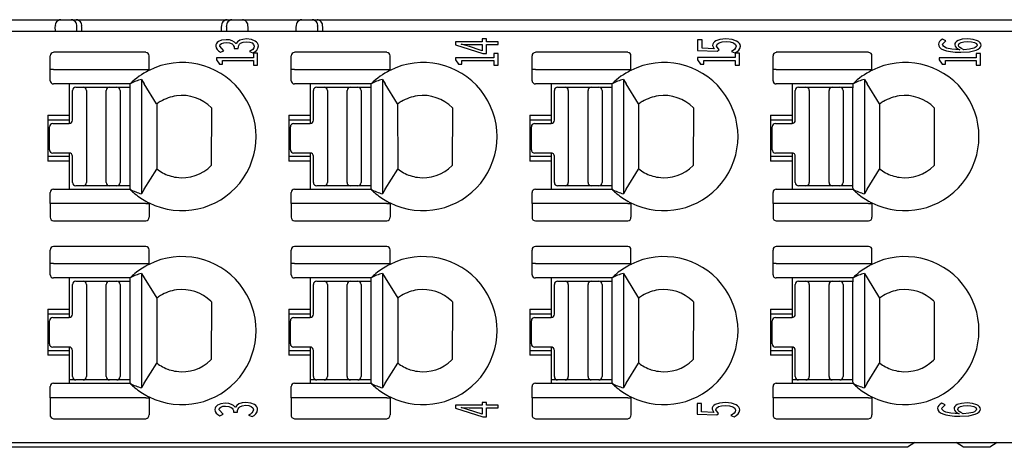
# Model space of a CAD drawing. Header units: millimetres. Extents: x 0 to 427, y 0 to 299.
# Tile 8 of 27: x 145 to 175, y 58 to 71. Entities that reach past the tile are written whole.
import ezdxf

# ---------------------------------------------------------------- set-up
doc = ezdxf.new("R2010")
doc.units = ezdxf.units.MM
doc.header["$LTSCALE"] = 23.1
doc.header["$MEASUREMENT"] = 0
doc.layers.add('Layer0000', color=7, linetype='Continuous', lineweight=25)
doc.layers.add('LAYER_1', color=7, linetype='Continuous')

msp = doc.modelspace()

# ---------------------------------------------------------------- linework, layer by layer
at = {"layer": 'Layer0000', "color": 7, "linetype": 'Continuous', "lineweight": 25}
for p, q in [((144.176, 71.314), (145.981, 71.314)), ((145.981, 71.314), (146.102, 71.314)), ((146.102, 71.314), (146.297, 71.314)), ((146.297, 71.314), (146.448, 71.314)), ((146.448, 71.314), (151.039, 71.314)), ((151.039, 71.314), (151.19, 71.314)), ((151.19, 71.314), (151.384, 71.314)), ((151.384, 71.314), (151.506, 71.314)), ((151.506, 71.314), (153.311, 71.314)), ((153.311, 71.314), (153.432, 71.314)), ((153.432, 71.314), (153.627, 71.314)), ((153.627, 71.314), (153.778, 71.314)), ((153.778, 71.314), (193.038, 71.314)), ((173.671, 71.314), (173.671, 71.316)), ((145.815, 70.962), (145.814, 71.114)), ((146.463, 71.095), (146.462, 70.962)), ((146.463, 71.114), (146.463, 71.095)), ((146.614, 71.095), (146.613, 70.962)), ((146.614, 71.114), (146.614, 71.095)), ((150.874, 70.962), (150.873, 71.114)), ((151.024, 71.095), (151.024, 71.114)), ((151.024, 71.095), (151.025, 70.962)), ((151.673, 71.095), (151.671, 70.962)), ((151.673, 71.114), (151.673, 71.095)), ((153.145, 70.962), (153.144, 71.114)), ((153.793, 71.095), (153.792, 70.962)), ((153.793, 71.115), (153.793, 71.095)), ((153.944, 71.114), (153.943, 70.962)), ((188.952, 70.962), (118.106, 70.962)), ((145.656, 69.798), (145.656, 70.213)), ((148.565, 70.324), (145.756, 70.324)), ((148.665, 69.798), (148.665, 70.213)), ((152.986, 69.798), (152.986, 70.213)), ((155.895, 70.324), (153.086, 70.324)), ((155.995, 69.798), (155.995, 70.213)), ((160.316, 69.798), (160.316, 70.213)), ((163.225, 70.324), (160.416, 70.324)), ((163.325, 69.798), (163.325, 70.213)), ((167.646, 69.798), (167.646, 70.213)), ((170.555, 70.324), (167.746, 70.324)), ((170.655, 69.798), (170.655, 70.213)), ((145.656, 69.462), (145.656, 69.798)), ((145.756, 69.798), (145.656, 69.798)), ((145.756, 69.798), (148.63, 69.798)), ((148.63, 69.798), (148.665, 69.798)), ((148.665, 69.798), (148.665, 69.776)), ((152.986, 69.462), (152.986, 69.798)), ((153.086, 69.798), (152.986, 69.798)), ((153.086, 69.798), (155.96, 69.798)), ((155.96, 69.798), (155.995, 69.798)), ((155.995, 69.798), (155.995, 69.776)), ((160.316, 69.462), (160.316, 69.798)), ((160.416, 69.798), (160.316, 69.798)), ((160.416, 69.798), (163.29, 69.798)), ((163.29, 69.798), (163.325, 69.798)), ((163.325, 69.798), (163.325, 69.776)), ((167.646, 69.462), (167.646, 69.798)), ((167.746, 69.798), (167.646, 69.798)), ((167.746, 69.798), (170.62, 69.798)), ((170.62, 69.798), (170.655, 69.798)), ((170.655, 69.798), (170.655, 69.776)), ((148.434, 69.5), (148.519, 69.362)), ((148.434, 69.5), (148.434, 66.024)), ((155.764, 69.5), (155.849, 69.362)), ((155.764, 69.5), (155.764, 66.024)), ((163.094, 69.5), (163.179, 69.362)), ((163.094, 69.5), (163.094, 66.024)), ((170.424, 69.5), (170.509, 69.362)), ((170.424, 69.5), (170.424, 66.024)), ((148.09, 69.364), (145.756, 69.362)), ((146.234, 69.362), (146.234, 68.412)), ((146.434, 69.262), (146.659, 69.262)), ((146.659, 69.262), (147.459, 69.262)), ((147.459, 69.262), (147.688, 69.262)), ((147.708, 69.263), (148.089, 69.263)), ((148.895, 68.753), (148.519, 69.362)), ((155.42, 69.364), (153.086, 69.362)), ((153.564, 69.362), (153.564, 68.412)), ((153.764, 69.262), (153.989, 69.262)), ((153.989, 69.262), (154.789, 69.262)), ((154.789, 69.262), (155.018, 69.262)), ((155.038, 69.263), (155.419, 69.263)), ((156.225, 68.753), (155.849, 69.362)), ((162.75, 69.364), (160.416, 69.362)), ((160.894, 69.362), (160.894, 68.412)), ((161.094, 69.262), (161.319, 69.262)), ((161.319, 69.262), (162.119, 69.262)), ((162.119, 69.262), (162.348, 69.262)), ((162.368, 69.263), (162.749, 69.263)), ((163.555, 68.753), (163.179, 69.362)), ((170.08, 69.364), (167.746, 69.362)), ((168.224, 69.362), (168.224, 68.412)), ((168.424, 69.262), (168.649, 69.262)), ((168.649, 69.262), (169.449, 69.262)), ((169.449, 69.262), (169.678, 69.262)), ((169.698, 69.263), (170.079, 69.263)), ((170.885, 68.753), (170.509, 69.362)), ((146.334, 68.262), (146.334, 69.162)), ((146.759, 69.162), (146.759, 66.362)), ((147.359, 66.362), (147.359, 69.162)), ((147.788, 69.162), (147.788, 66.362)), ((148.088, 66.203), (148.088, 69.162)), ((153.664, 68.262), (153.664, 69.162)), ((154.089, 69.162), (154.089, 66.362)), ((154.689, 66.362), (154.689, 69.162)), ((155.118, 69.162), (155.118, 66.362)), ((155.418, 66.203), (155.418, 69.162)), ((160.994, 68.262), (160.994, 69.162)), ((161.419, 69.162), (161.419, 66.362)), ((162.019, 66.362), (162.019, 69.162)), ((162.448, 69.162), (162.448, 66.362)), ((162.748, 66.203), (162.748, 69.162)), ((168.324, 68.262), (168.324, 69.162)), ((168.749, 69.162), (168.749, 66.362)), ((169.349, 66.362), (169.349, 69.162)), ((169.778, 69.162), (169.778, 66.362)), ((170.078, 66.203), (170.078, 69.162)), ((148.897, 68.749), (148.899, 66.777)), ((149.013, 68.825), (148.999, 68.825)), ((150.563, 68.637), (150.557, 66.882)), ((156.227, 68.749), (156.229, 66.777)), ((156.343, 68.825), (156.329, 68.825)), ((157.893, 68.637), (157.887, 66.882)), ((163.557, 68.749), (163.559, 66.777)), ((163.673, 68.825), (163.659, 68.825)), ((165.223, 68.637), (165.217, 66.882)), ((170.887, 68.749), (170.889, 66.777)), ((171.003, 68.825), (170.989, 68.825)), ((172.553, 68.637), (172.547, 66.882)), ((145.584, 68.412), (145.584, 67.012)), ((145.584, 68.412), (146.234, 68.412)), ((146.234, 68.412), (146.234, 68.262)), ((152.914, 68.412), (152.914, 67.012)), ((152.914, 68.412), (153.564, 68.412)), ((153.564, 68.412), (153.564, 68.262)), ((160.244, 68.412), (160.244, 67.012)), ((160.244, 68.412), (160.894, 68.412)), ((160.894, 68.412), (160.894, 68.262)), ((167.574, 68.412), (167.574, 67.012)), ((167.574, 68.412), (168.224, 68.412)), ((168.224, 68.412), (168.224, 68.262)), ((146.234, 68.262), (145.584, 68.262)), ((145.634, 67.362), (145.634, 68.062)), ((145.734, 68.162), (146.234, 68.162)), ((146.234, 68.262), (146.234, 68.162)), ((153.564, 68.262), (152.914, 68.262)), ((152.964, 67.362), (152.964, 68.062)), ((153.064, 68.162), (153.564, 68.162)), ((153.564, 68.262), (153.564, 68.162)), ((160.894, 68.262), (160.244, 68.262)), ((160.294, 67.362), (160.294, 68.062)), ((160.394, 68.162), (160.894, 68.162)), ((160.894, 68.262), (160.894, 68.162)), ((168.224, 68.262), (167.574, 68.262)), ((167.624, 67.362), (167.624, 68.062)), ((167.724, 68.162), (168.224, 68.162)), ((168.224, 68.262), (168.224, 68.162)), ((145.584, 67.162), (146.234, 67.162)), ((146.234, 67.262), (145.734, 67.262)), ((146.234, 67.262), (146.234, 67.162)), ((146.234, 67.162), (146.234, 67.012)), ((146.334, 66.362), (146.334, 67.162)), ((152.914, 67.162), (153.564, 67.162)), ((153.564, 67.262), (153.064, 67.262)), ((153.564, 67.262), (153.564, 67.162)), ((153.564, 67.162), (153.564, 67.012)), ((153.664, 66.362), (153.664, 67.162)), ((160.244, 67.162), (160.894, 67.162)), ((160.894, 67.262), (160.394, 67.262)), ((160.894, 67.262), (160.894, 67.162)), ((160.894, 67.162), (160.894, 67.012)), ((160.994, 66.362), (160.994, 67.162)), ((167.574, 67.162), (168.224, 67.162)), ((168.224, 67.262), (167.724, 67.262)), ((168.224, 67.262), (168.224, 67.162)), ((168.224, 67.162), (168.224, 67.012)), ((168.324, 66.362), (168.324, 67.162)), ((146.234, 67.012), (145.584, 67.012)), ((146.234, 67.012), (146.234, 66.162)), ((153.564, 67.012), (152.914, 67.012)), ((153.564, 67.012), (153.564, 66.162)), ((160.894, 67.012), (160.244, 67.012)), ((160.894, 67.012), (160.894, 66.162)), ((168.224, 67.012), (167.574, 67.012)), ((168.224, 67.012), (168.224, 66.162)), ((148.519, 66.161), (148.898, 66.776)), ((149.255, 66.583), (149.247, 66.586)), ((155.849, 66.161), (156.228, 66.776)), ((156.585, 66.583), (156.577, 66.586)), ((163.179, 66.161), (163.558, 66.776)), ((163.915, 66.583), (163.907, 66.586)), ((170.509, 66.161), (170.888, 66.776)), ((171.245, 66.583), (171.237, 66.586)), ((146.659, 66.262), (146.434, 66.262)), ((147.459, 66.262), (146.659, 66.262)), ((147.688, 66.262), (147.459, 66.262)), ((148.088, 66.263), (147.708, 66.263)), ((147.788, 66.355), (147.788, 66.356)), ((153.989, 66.262), (153.764, 66.262)), ((154.789, 66.262), (153.989, 66.262)), ((155.018, 66.262), (154.789, 66.262)), ((155.418, 66.263), (155.038, 66.263)), ((155.118, 66.355), (155.118, 66.356)), ((161.319, 66.262), (161.094, 66.262)), ((162.119, 66.262), (161.319, 66.262)), ((162.348, 66.262), (162.119, 66.262)), ((162.748, 66.263), (162.368, 66.263)), ((162.448, 66.355), (162.448, 66.356)), ((168.649, 66.262), (168.424, 66.262)), ((169.449, 66.262), (168.649, 66.262)), ((169.678, 66.262), (169.449, 66.262)), ((170.078, 66.263), (169.698, 66.263)), ((169.778, 66.355), (169.778, 66.356)), ((145.656, 65.726), (145.656, 66.062)), ((145.756, 66.162), (148.089, 66.159)), ((148.519, 66.161), (148.434, 66.024)), ((152.986, 65.726), (152.986, 66.062)), ((153.086, 66.162), (155.419, 66.159)), ((155.849, 66.161), (155.764, 66.024)), ((160.316, 65.726), (160.316, 66.062)), ((160.416, 66.162), (162.749, 66.159)), ((163.179, 66.161), (163.094, 66.024)), ((167.646, 65.726), (167.646, 66.062)), ((167.746, 66.162), (170.079, 66.159)), ((170.509, 66.161), (170.424, 66.024)), ((145.656, 65.726), (145.656, 65.31)), ((145.756, 65.726), (145.656, 65.726)), ((148.565, 65.726), (145.756, 65.726)), ((148.565, 65.726), (148.665, 65.726)), ((148.665, 65.747), (148.665, 65.726)), ((148.665, 65.726), (148.665, 65.31)), ((152.986, 65.726), (152.986, 65.31)), ((153.086, 65.726), (152.986, 65.726)), ((155.895, 65.726), (153.086, 65.726)), ((155.895, 65.726), (155.995, 65.726)), ((155.995, 65.747), (155.995, 65.726)), ((155.995, 65.726), (155.995, 65.31)), ((160.316, 65.726), (160.316, 65.31)), ((160.416, 65.726), (160.316, 65.726)), ((163.225, 65.726), (160.416, 65.726)), ((163.225, 65.726), (163.325, 65.726)), ((163.325, 65.747), (163.325, 65.726)), ((163.325, 65.726), (163.325, 65.31)), ((167.646, 65.726), (167.646, 65.31)), ((167.746, 65.726), (167.646, 65.726)), ((170.555, 65.726), (167.746, 65.726)), ((170.555, 65.726), (170.655, 65.726)), ((170.655, 65.747), (170.655, 65.726)), ((170.655, 65.726), (170.655, 65.31)), ((145.756, 65.2), (148.565, 65.2)), ((153.086, 65.2), (155.895, 65.2)), ((160.416, 65.2), (163.225, 65.2)), ((167.746, 65.2), (170.555, 65.2)), ((148.565, 64.424), (145.756, 64.424)), ((155.895, 64.424), (153.086, 64.424)), ((163.225, 64.424), (160.416, 64.424)), ((170.555, 64.424), (167.746, 64.424)), ((145.656, 63.898), (145.656, 64.313)), ((148.665, 63.898), (148.665, 64.313)), ((152.986, 63.898), (152.986, 64.313)), ((155.995, 63.898), (155.995, 64.313)), ((160.316, 63.898), (160.316, 64.313)), ((163.325, 63.898), (163.325, 64.313)), ((167.646, 63.898), (167.646, 64.313)), ((170.655, 63.898), (170.655, 64.313)), ((145.656, 63.562), (145.656, 63.898)), ((145.756, 63.898), (145.656, 63.898)), ((145.756, 63.898), (148.565, 63.898)), ((148.565, 63.898), (148.665, 63.898)), ((148.665, 63.898), (148.665, 63.876)), ((152.986, 63.562), (152.986, 63.898)), ((153.086, 63.898), (152.986, 63.898)), ((153.086, 63.898), (155.895, 63.898)), ((155.895, 63.898), (155.995, 63.898)), ((155.995, 63.898), (155.995, 63.876)), ((160.316, 63.562), (160.316, 63.898)), ((160.416, 63.898), (160.316, 63.898)), ((160.416, 63.898), (163.225, 63.898)), ((163.225, 63.898), (163.325, 63.898)), ((163.325, 63.898), (163.325, 63.876)), ((167.646, 63.562), (167.646, 63.898)), ((167.746, 63.898), (167.646, 63.898)), ((167.746, 63.898), (170.555, 63.898)), ((170.555, 63.898), (170.655, 63.898)), ((170.655, 63.898), (170.655, 63.876)), ((148.434, 63.6), (148.519, 63.462)), ((148.434, 63.6), (148.434, 60.124)), ((155.764, 63.6), (155.849, 63.462)), ((155.764, 63.6), (155.764, 60.124)), ((163.094, 63.6), (163.179, 63.462)), ((163.094, 63.6), (163.094, 60.124)), ((170.424, 63.6), (170.509, 63.462)), ((170.424, 63.6), (170.424, 60.124)), ((148.09, 63.464), (145.756, 63.462)), ((146.234, 63.462), (146.234, 62.512)), ((146.334, 62.362), (146.334, 63.262)), ((146.434, 63.362), (146.659, 63.362)), ((146.659, 63.362), (147.459, 63.362)), ((146.759, 63.262), (146.759, 60.462)), ((147.359, 60.462), (147.359, 63.262)), ((147.459, 63.362), (147.688, 63.362)), ((147.708, 63.363), (148.089, 63.363)), ((147.788, 63.262), (147.788, 60.462)), ((148.088, 60.303), (148.088, 63.262)), ((148.519, 63.462), (148.899, 62.846)), ((155.42, 63.464), (153.086, 63.462)), ((153.564, 63.462), (153.564, 62.512)), ((153.664, 62.362), (153.664, 63.262)), ((153.764, 63.362), (153.989, 63.362)), ((153.989, 63.362), (154.789, 63.362)), ((154.089, 63.262), (154.089, 60.462)), ((154.689, 60.462), (154.689, 63.262)), ((154.789, 63.362), (155.018, 63.362)), ((155.038, 63.363), (155.419, 63.363)), ((155.118, 63.262), (155.118, 60.462)), ((155.418, 60.303), (155.418, 63.262)), ((155.849, 63.462), (156.229, 62.846)), ((162.75, 63.464), (160.416, 63.462)), ((160.894, 63.462), (160.894, 62.512)), ((160.994, 62.362), (160.994, 63.262)), ((161.094, 63.362), (161.319, 63.362)), ((161.319, 63.362), (162.119, 63.362)), ((161.419, 63.262), (161.419, 60.462)), ((162.019, 60.462), (162.019, 63.262)), ((162.119, 63.362), (162.348, 63.362)), ((162.368, 63.363), (162.749, 63.363)), ((162.448, 63.262), (162.448, 60.462)), ((162.748, 60.303), (162.748, 63.262)), ((163.179, 63.462), (163.559, 62.846)), ((170.08, 63.464), (167.746, 63.462)), ((168.224, 63.462), (168.224, 62.512)), ((168.324, 62.362), (168.324, 63.262)), ((168.424, 63.362), (168.649, 63.362)), ((168.649, 63.362), (169.449, 63.362)), ((168.749, 63.262), (168.749, 60.462)), ((169.349, 60.462), (169.349, 63.262)), ((169.449, 63.362), (169.678, 63.362)), ((169.698, 63.363), (170.079, 63.363)), ((169.778, 63.262), (169.778, 60.462)), ((170.078, 60.303), (170.078, 63.262)), ((170.509, 63.462), (170.889, 62.846)), ((148.899, 62.846), (148.899, 60.877)), ((150.544, 62.755), (150.563, 62.737)), ((150.563, 62.737), (150.557, 60.982)), ((156.229, 62.846), (156.229, 60.877)), ((157.874, 62.755), (157.893, 62.737)), ((157.893, 62.737), (157.887, 60.982)), ((163.559, 62.846), (163.559, 60.877)), ((165.204, 62.755), (165.223, 62.737)), ((165.223, 62.737), (165.217, 60.982)), ((170.889, 62.846), (170.889, 60.877)), ((172.534, 62.755), (172.553, 62.737)), ((172.553, 62.737), (172.547, 60.982)), ((145.584, 62.512), (145.584, 61.112)), ((145.584, 62.512), (146.234, 62.512)), ((146.234, 62.362), (145.584, 62.362)), ((146.234, 62.512), (146.234, 62.362)), ((146.234, 62.362), (146.234, 62.262)), ((152.914, 62.512), (152.914, 61.112)), ((152.914, 62.512), (153.564, 62.512)), ((153.564, 62.362), (152.914, 62.362)), ((153.564, 62.512), (153.564, 62.362)), ((153.564, 62.362), (153.564, 62.262)), ((160.244, 62.512), (160.244, 61.112)), ((160.244, 62.512), (160.894, 62.512)), ((160.894, 62.362), (160.244, 62.362)), ((160.894, 62.512), (160.894, 62.362)), ((160.894, 62.362), (160.894, 62.262)), ((167.574, 62.512), (167.574, 61.112)), ((167.574, 62.512), (168.224, 62.512)), ((168.224, 62.362), (167.574, 62.362)), ((168.224, 62.512), (168.224, 62.362)), ((168.224, 62.362), (168.224, 62.262)), ((145.634, 61.462), (145.634, 62.162)), ((145.734, 62.262), (146.234, 62.262)), ((152.964, 61.462), (152.964, 62.162)), ((153.064, 62.262), (153.564, 62.262)), ((160.294, 61.462), (160.294, 62.162)), ((160.394, 62.262), (160.894, 62.262)), ((167.624, 61.462), (167.624, 62.162)), ((167.724, 62.262), (168.224, 62.262)), ((145.584, 61.262), (146.234, 61.262)), ((146.234, 61.112), (145.584, 61.112)), ((146.234, 61.362), (145.734, 61.362)), ((146.234, 61.362), (146.234, 61.262)), ((146.234, 61.262), (146.234, 61.112)), ((146.234, 61.112), (146.234, 60.262)), ((146.334, 60.462), (146.334, 61.262)), ((152.914, 61.262), (153.564, 61.262)), ((153.564, 61.112), (152.914, 61.112)), ((153.564, 61.362), (153.064, 61.362)), ((153.564, 61.362), (153.564, 61.262)), ((153.564, 61.262), (153.564, 61.112)), ((153.564, 61.112), (153.564, 60.262)), ((153.664, 60.462), (153.664, 61.262)), ((160.244, 61.262), (160.894, 61.262)), ((160.894, 61.112), (160.244, 61.112)), ((160.894, 61.362), (160.394, 61.362)), ((160.894, 61.362), (160.894, 61.262)), ((160.894, 61.262), (160.894, 61.112)), ((160.894, 61.112), (160.894, 60.262)), ((160.994, 60.462), (160.994, 61.262)), ((167.574, 61.262), (168.224, 61.262)), ((168.224, 61.112), (167.574, 61.112)), ((168.224, 61.362), (167.724, 61.362)), ((168.224, 61.362), (168.224, 61.262)), ((168.224, 61.262), (168.224, 61.112)), ((168.224, 61.112), (168.224, 60.262)), ((168.324, 60.462), (168.324, 61.262)), ((148.519, 60.261), (148.899, 60.877)), ((150.557, 60.982), (150.539, 60.963)), ((155.849, 60.261), (156.229, 60.877)), ((157.887, 60.982), (157.869, 60.963)), ((163.179, 60.261), (163.559, 60.877)), ((165.217, 60.982), (165.199, 60.963)), ((170.509, 60.261), (170.889, 60.877)), ((172.547, 60.982), (172.529, 60.963)), ((149.255, 60.683), (149.247, 60.686)), ((156.585, 60.683), (156.577, 60.686)), ((163.915, 60.683), (163.907, 60.686)), ((171.245, 60.683), (171.237, 60.686)), ((145.756, 60.262), (148.089, 60.259)), ((146.422, 60.363), (146.234, 60.363)), ((146.402, 60.364), (146.402, 60.368)), ((146.659, 60.362), (146.434, 60.362)), ((147.459, 60.362), (146.659, 60.362)), ((147.688, 60.362), (147.459, 60.362)), ((148.088, 60.363), (147.708, 60.363)), ((147.788, 60.455), (147.788, 60.456)), ((148.519, 60.261), (148.434, 60.124)), ((153.086, 60.262), (155.419, 60.259)), ((153.752, 60.363), (153.564, 60.363)), ((153.732, 60.364), (153.732, 60.368)), ((153.989, 60.362), (153.764, 60.362)), ((154.789, 60.362), (153.989, 60.362)), ((155.018, 60.362), (154.789, 60.362)), ((155.418, 60.363), (155.038, 60.363)), ((155.118, 60.455), (155.118, 60.456)), ((155.849, 60.261), (155.764, 60.124)), ((160.416, 60.262), (162.749, 60.259)), ((161.082, 60.363), (160.894, 60.363)), ((161.062, 60.364), (161.062, 60.368)), ((161.319, 60.362), (161.094, 60.362)), ((162.119, 60.362), (161.319, 60.362)), ((162.348, 60.362), (162.119, 60.362)), ((162.748, 60.363), (162.368, 60.363)), ((162.448, 60.455), (162.448, 60.456)), ((163.179, 60.261), (163.094, 60.124)), ((167.746, 60.262), (170.079, 60.259)), ((168.412, 60.363), (168.224, 60.363)), ((168.392, 60.364), (168.392, 60.368)), ((168.649, 60.362), (168.424, 60.362)), ((169.449, 60.362), (168.649, 60.362)), ((169.678, 60.362), (169.449, 60.362)), ((170.078, 60.363), (169.698, 60.363)), ((169.778, 60.455), (169.778, 60.456)), ((170.509, 60.261), (170.424, 60.124)), ((145.656, 59.819), (145.656, 60.162)), ((152.986, 59.819), (152.986, 60.162)), ((160.316, 59.819), (160.316, 60.162)), ((167.646, 59.819), (167.646, 60.162)), ((145.656, 59.819), (145.656, 59.3)), ((145.756, 59.819), (145.656, 59.819)), ((148.565, 59.819), (145.756, 59.819)), ((148.565, 59.819), (148.665, 59.819)), ((148.665, 59.847), (148.665, 59.819)), ((148.665, 59.819), (148.665, 59.3)), ((152.986, 59.819), (152.986, 59.3)), ((153.086, 59.819), (152.986, 59.819)), ((155.895, 59.819), (153.086, 59.819)), ((155.895, 59.819), (155.995, 59.819)), ((155.995, 59.847), (155.995, 59.819)), ((155.995, 59.819), (155.995, 59.3)), ((160.316, 59.819), (160.316, 59.3)), ((160.416, 59.819), (160.316, 59.819)), ((163.225, 59.819), (160.416, 59.819)), ((163.225, 59.819), (163.325, 59.819)), ((163.325, 59.847), (163.325, 59.819)), ((163.325, 59.819), (163.325, 59.3)), ((167.646, 59.819), (167.646, 59.3)), ((167.746, 59.819), (167.646, 59.819)), ((170.555, 59.819), (167.746, 59.819)), ((170.555, 59.819), (170.655, 59.819)), ((170.655, 59.847), (170.655, 59.819)), ((170.655, 59.819), (170.655, 59.3)), ((145.756, 59.184), (148.565, 59.184)), ((153.086, 59.184), (155.895, 59.184)), ((160.416, 59.184), (163.225, 59.184)), ((167.746, 59.184), (170.555, 59.184)), ((118.106, 58.462), (188.952, 58.462)), ((171.96, 58.462), (171.738, 58.314)), ((173.438, 58.314), (173.216, 58.462)), ((174.46, 58.462), (174.238, 58.314)), ((171.738, 58.314), (118.911, 58.314)), ((174.238, 58.314), (173.438, 58.314))]:
    msp.add_line(p, q, dxfattribs=at)
for centre, radius, start, end in [((145.989, 71.138), 0.176, 92.7029, 187.4317), ((146.286, 71.136), 0.179, 353.301, 85.3135), ((146.44, 71.138), 0.176, 352.4922, 87.3736), ((151.047, 71.138), 0.176, 92.7029, 187.4317), ((151.201, 71.136), 0.179, 94.7024, 186.6838), ((151.498, 71.138), 0.176, 352.4922, 87.3736), ((153.319, 71.138), 0.176, 92.7029, 187.4317), ((153.616, 71.136), 0.179, 353.301, 85.3135), ((153.77, 71.138), 0.176, 352.601, 87.3201), ((145.762, 70.218), 0.105, 92.8783, 182.6523), ((148.56, 70.218), 0.105, 357.5857, 87.1294), ((153.092, 70.218), 0.105, 92.8783, 182.6523), ((155.89, 70.218), 0.105, 357.5857, 87.1294), ((160.422, 70.218), 0.105, 92.8783, 182.6523), ((163.22, 70.218), 0.105, 357.5857, 87.1294), ((167.752, 70.218), 0.105, 92.8783, 182.6523), ((170.55, 70.218), 0.105, 357.5857, 87.1294), ((149.67, 67.762), 2.251, 243.4972, 116.5068), ((157, 67.762), 2.251, 243.4972, 116.5068), ((164.33, 67.762), 2.251, 243.4972, 116.5068), ((171.66, 67.762), 2.251, 243.4972, 116.5068), ((149.668, 67.757), 2.255, 116.4154, 134.4367), ((148.847, 67.914), 1.638, 104.5896, 117.5104), ((156.998, 67.757), 2.255, 116.4154, 134.4367), ((156.177, 67.914), 1.638, 104.5896, 117.5104), ((164.328, 67.757), 2.255, 116.4154, 134.4367), ((163.507, 67.914), 1.638, 104.5896, 117.5104), ((171.658, 67.757), 2.255, 116.4154, 134.4367), ((170.837, 67.914), 1.638, 104.5896, 117.5104), ((145.756, 69.462), 0.1, 180.0002, 270.0002), ((146.434, 69.162), 0.1, 90.0002, 180.0002), ((146.659, 69.162), 0.1, 0.0002, 90.0002), ((147.459, 69.162), 0.1, 90.0002, 180.0002), ((147.683, 69.297), 0.0346, 267.8469, 268.7822), ((147.688, 69.162), 0.1, 0.0002, 90.0002), ((153.086, 69.462), 0.1, 180.0002, 270.0002), ((153.764, 69.162), 0.1, 90.0002, 180.0002), ((153.989, 69.162), 0.1, 0.0002, 90.0002), ((154.789, 69.162), 0.1, 90.0002, 180.0002), ((155.013, 69.297), 0.0346, 267.8469, 268.7822), ((155.018, 69.162), 0.1, 0.0002, 90.0002), ((160.416, 69.462), 0.1, 180.0002, 270.0002), ((161.094, 69.162), 0.1, 90.0002, 180.0002), ((161.319, 69.162), 0.1, 0.0002, 90.0002), ((162.119, 69.162), 0.1, 90.0002, 180.0002), ((162.343, 69.297), 0.0346, 267.8469, 268.7822), ((162.348, 69.162), 0.1, 0.0002, 90.0002), ((167.746, 69.462), 0.1, 180.0002, 270.0002), ((168.424, 69.162), 0.1, 90.0002, 180.0002), ((168.649, 69.162), 0.1, 0.0002, 90.0002), ((169.449, 69.162), 0.1, 90.0002, 180.0002), ((169.673, 69.297), 0.0346, 267.8469, 268.7822), ((169.678, 69.162), 0.1, 0.0002, 90.0002), ((149.67, 67.762), 1.25, 97.931, 121.7027), ((149.67, 67.762), 1.25, 44.4048, 97.931), ((157, 67.762), 1.25, 97.931, 121.7027), ((157, 67.762), 1.25, 44.4048, 97.931), ((164.33, 67.762), 1.25, 97.931, 121.7027), ((164.33, 67.762), 1.25, 44.4048, 97.931), ((171.66, 67.762), 1.25, 97.931, 121.7027), ((171.66, 67.762), 1.25, 44.4048, 97.931), ((149.67, 67.762), 1.257, 122.2484, 128.0264), ((157, 67.762), 1.257, 122.2484, 128.0264), ((164.33, 67.762), 1.257, 122.2484, 128.0264), ((171.66, 67.762), 1.257, 122.2484, 128.0264), ((145.734, 68.062), 0.1, 90.0002, 180.0002), ((146.234, 68.262), 0.1, 270.0002, 0.0002), ((153.064, 68.062), 0.1, 90.0002, 180.0002), ((153.564, 68.262), 0.1, 270.0002, 0.0002), ((160.394, 68.062), 0.1, 90.0002, 180.0002), ((160.894, 68.262), 0.1, 270.0002, 0.0002), ((167.724, 68.062), 0.1, 90.0002, 180.0002), ((168.224, 68.262), 0.1, 270.0002, 0.0002), ((145.734, 67.362), 0.1, 180.0002, 270.0002), ((146.234, 67.162), 0.1, 0.0002, 90.0002), ((153.064, 67.362), 0.1, 180.0002, 270.0002), ((153.564, 67.162), 0.1, 0.0002, 90.0002), ((160.394, 67.362), 0.1, 180.0002, 270.0002), ((160.894, 67.162), 0.1, 0.0002, 90.0002), ((167.724, 67.362), 0.1, 180.0002, 270.0002), ((168.224, 67.162), 0.1, 0.0002, 90.0002), ((149.67, 67.762), 1.25, 262.0692, 315.2377), ((157, 67.762), 1.25, 262.0692, 315.2377), ((164.33, 67.762), 1.25, 262.0692, 315.2377), ((171.66, 67.762), 1.25, 262.0692, 315.2377), ((149.67, 67.762), 1.25, 231.9547, 241.6425), ((149.67, 67.762), 1.25, 241.6425, 262.0692), ((157, 67.762), 1.25, 231.9547, 241.6425), ((157, 67.762), 1.25, 241.6425, 262.0692), ((164.33, 67.762), 1.25, 231.9547, 241.6425), ((164.33, 67.762), 1.25, 241.6425, 262.0692), ((171.66, 67.762), 1.25, 231.9547, 241.6425), ((171.66, 67.762), 1.25, 241.6425, 262.0692), ((146.434, 66.362), 0.1, 180.0002, 270.0002), ((146.659, 66.362), 0.1, 270.0002, 0.0002), ((147.459, 66.362), 0.1, 180.0002, 270.0002), ((147.688, 66.362), 0.1, 270.0002, 0.0002), ((147.561, 66.163), 0.529, 359.3351, 4.2725), ((153.764, 66.362), 0.1, 180.0002, 270.0002), ((153.989, 66.362), 0.1, 270.0002, 0.0002), ((154.789, 66.362), 0.1, 180.0002, 270.0002), ((155.018, 66.362), 0.1, 270.0002, 0.0002), ((154.891, 66.163), 0.529, 359.3351, 4.2725), ((161.094, 66.362), 0.1, 180.0002, 270.0002), ((161.319, 66.362), 0.1, 270.0002, 0.0002), ((162.119, 66.362), 0.1, 180.0002, 270.0002), ((162.348, 66.362), 0.1, 270.0002, 0.0002), ((162.221, 66.163), 0.529, 359.3351, 4.2725), ((168.424, 66.362), 0.1, 180.0002, 270.0002), ((168.649, 66.362), 0.1, 270.0002, 0.0002), ((169.449, 66.362), 0.1, 180.0002, 270.0002), ((169.678, 66.362), 0.1, 270.0002, 0.0002), ((169.551, 66.163), 0.529, 359.3351, 4.2725), ((145.756, 66.062), 0.1, 90.0002, 180.0002), ((148.869, 66.881), 1.062, 222.8103, 230.4978), ((148.834, 67.57), 1.597, 242.2912, 255.4947), ((149.668, 67.765), 2.254, 229.1092, 240.6983), ((153.086, 66.062), 0.1, 90.0002, 180.0002), ((156.199, 66.881), 1.062, 222.8103, 230.4978), ((156.164, 67.57), 1.597, 242.2912, 255.4947), ((156.998, 67.765), 2.254, 229.1092, 240.6983), ((160.416, 66.062), 0.1, 90.0002, 180.0002), ((163.529, 66.881), 1.062, 222.8103, 230.4978), ((163.494, 67.57), 1.597, 242.2912, 255.4947), ((164.328, 67.765), 2.254, 229.1092, 240.6983), ((167.746, 66.062), 0.1, 90.0002, 180.0002), ((170.859, 66.881), 1.062, 222.8103, 230.4978), ((170.824, 67.57), 1.597, 242.2912, 255.4947), ((171.658, 67.765), 2.254, 229.1092, 240.6983), ((149.518, 67.482), 1.934, 240.465, 243.8169), ((156.848, 67.482), 1.934, 240.465, 243.8169), ((164.178, 67.482), 1.934, 240.465, 243.8169), ((171.508, 67.482), 1.934, 240.465, 243.8169), ((145.762, 65.305), 0.105, 177.348, 267.1222), ((148.56, 65.305), 0.105, 272.8709, 2.4147), ((153.092, 65.305), 0.105, 177.348, 267.1222), ((155.89, 65.305), 0.105, 272.8709, 2.4147), ((160.422, 65.305), 0.105, 177.348, 267.1222), ((163.22, 65.305), 0.105, 272.8709, 2.4147), ((167.752, 65.305), 0.105, 177.348, 267.1222), ((170.55, 65.305), 0.105, 272.8709, 2.4147), ((145.762, 64.318), 0.105, 92.8798, 182.6516), ((148.56, 64.318), 0.105, 357.5889, 87.1253), ((153.092, 64.318), 0.105, 92.8798, 182.6516), ((155.89, 64.318), 0.105, 357.5889, 87.1253), ((160.422, 64.318), 0.105, 92.8798, 182.6516), ((163.22, 64.318), 0.105, 357.5889, 87.1253), ((167.752, 64.318), 0.105, 92.8798, 182.6516), ((170.55, 64.318), 0.105, 357.5889, 87.1253), ((149.67, 61.862), 2.251, 243.4972, 116.5068), ((157, 61.862), 2.251, 243.4972, 116.5068), ((164.33, 61.862), 2.251, 243.4972, 116.5068), ((171.66, 61.862), 2.251, 243.4972, 116.5068), ((149.668, 61.857), 2.255, 119.29, 130.8837), ((149.529, 62.122), 1.955, 116.2001, 119.5146), ((156.998, 61.857), 2.255, 119.29, 130.8837), ((156.859, 62.122), 1.955, 116.2001, 119.5146), ((164.328, 61.857), 2.255, 119.29, 130.8837), ((164.189, 62.122), 1.955, 116.2001, 119.5146), ((171.658, 61.857), 2.255, 119.29, 130.8837), ((171.519, 62.122), 1.955, 116.2001, 119.5146), ((145.756, 63.562), 0.1, 180.0002, 270.0002), ((148.746, 62.874), 0.882, 128.8407, 138.0452), ((148.846, 62.017), 1.636, 104.5835, 117.4913), ((153.086, 63.562), 0.1, 180.0002, 270.0002), ((156.076, 62.874), 0.882, 128.8407, 138.0452), ((156.176, 62.017), 1.636, 104.5835, 117.4913), ((160.416, 63.562), 0.1, 180.0002, 270.0002), ((163.406, 62.874), 0.882, 128.8407, 138.0452), ((163.506, 62.017), 1.636, 104.5835, 117.4913), ((167.746, 63.562), 0.1, 180.0002, 270.0002), ((170.736, 62.874), 0.882, 128.8407, 138.0452), ((170.836, 62.017), 1.636, 104.5835, 117.4913), ((146.434, 63.262), 0.1, 90.0002, 180.0002), ((146.659, 63.262), 0.1, 0.0002, 90.0002), ((147.459, 63.262), 0.1, 90.0002, 180.0002), ((147.683, 63.397), 0.0346, 267.8469, 268.7822), ((147.688, 63.262), 0.1, 0.0002, 90.0002), ((153.764, 63.262), 0.1, 90.0002, 180.0002), ((153.989, 63.262), 0.1, 0.0002, 90.0002), ((154.789, 63.262), 0.1, 90.0002, 180.0002), ((155.013, 63.397), 0.0346, 267.8469, 268.7822), ((155.018, 63.262), 0.1, 0.0002, 90.0002), ((161.094, 63.262), 0.1, 90.0002, 180.0002), ((161.319, 63.262), 0.1, 0.0002, 90.0002), ((162.119, 63.262), 0.1, 90.0002, 180.0002), ((162.343, 63.397), 0.0346, 267.8469, 268.7822), ((162.348, 63.262), 0.1, 0.0002, 90.0002), ((168.424, 63.262), 0.1, 90.0002, 180.0002), ((168.649, 63.262), 0.1, 0.0002, 90.0002), ((169.449, 63.262), 0.1, 90.0002, 180.0002), ((169.673, 63.397), 0.0346, 267.8469, 268.7822), ((169.678, 63.262), 0.1, 0.0002, 90.0002), ((149.67, 61.862), 1.25, 121.7027, 128.0456), ((149.67, 61.862), 1.25, 97.931, 121.7027), ((149.67, 61.862), 1.25, 45.5957, 97.931), ((157, 61.862), 1.25, 121.7027, 128.0456), ((157, 61.862), 1.25, 97.931, 121.7027), ((157, 61.862), 1.25, 45.5957, 97.931), ((164.33, 61.862), 1.25, 121.7027, 128.0456), ((164.33, 61.862), 1.25, 97.931, 121.7027), ((164.33, 61.862), 1.25, 45.5957, 97.931), ((171.66, 61.862), 1.25, 121.7027, 128.0456), ((171.66, 61.862), 1.25, 97.931, 121.7027), ((171.66, 61.862), 1.25, 45.5957, 97.931), ((146.234, 62.362), 0.1, 270.0002, 0.0002), ((153.564, 62.362), 0.1, 270.0002, 0.0002), ((160.894, 62.362), 0.1, 270.0002, 0.0002), ((168.224, 62.362), 0.1, 270.0002, 0.0002), ((145.734, 62.162), 0.1, 90.0002, 180.0002), ((153.064, 62.162), 0.1, 90.0002, 180.0002), ((160.394, 62.162), 0.1, 90.0002, 180.0002), ((167.724, 62.162), 0.1, 90.0002, 180.0002), ((145.734, 61.462), 0.1, 180.0002, 270.0002), ((153.064, 61.462), 0.1, 180.0002, 270.0002), ((160.394, 61.462), 0.1, 180.0002, 270.0002), ((167.724, 61.462), 0.1, 180.0002, 270.0002), ((146.234, 61.262), 0.1, 0.0002, 90.0002), ((153.564, 61.262), 0.1, 0.0002, 90.0002), ((160.894, 61.262), 0.1, 0.0002, 90.0002), ((168.224, 61.262), 0.1, 0.0002, 90.0002), ((149.67, 61.862), 1.25, 231.9547, 241.6425), ((149.67, 61.862), 1.25, 262.0692, 314.0467), ((157, 61.862), 1.25, 231.9547, 241.6425), ((157, 61.862), 1.25, 262.0692, 314.0467), ((164.33, 61.862), 1.25, 231.9547, 241.6425), ((164.33, 61.862), 1.25, 262.0692, 314.0467), ((171.66, 61.862), 1.25, 231.9547, 241.6425), ((171.66, 61.862), 1.25, 262.0692, 314.0467), ((149.67, 61.862), 1.25, 241.6425, 262.0692), ((157, 61.862), 1.25, 241.6425, 262.0692), ((164.33, 61.862), 1.25, 241.6425, 262.0692), ((171.66, 61.862), 1.25, 241.6425, 262.0692), ((145.756, 60.162), 0.1, 90.0002, 180.0002), ((146.434, 60.462), 0.1, 180.0002, 270.0002), ((146.659, 60.462), 0.1, 270.0002, 0.0002), ((147.459, 60.462), 0.1, 180.0002, 270.0002), ((147.688, 60.462), 0.1, 270.0002, 0.0002), ((147.562, 60.264), 0.528, 359.3253, 4.2715), ((148.869, 60.982), 1.063, 222.8149, 230.4952), ((148.834, 61.669), 1.596, 242.2886, 255.4955), ((153.086, 60.162), 0.1, 90.0002, 180.0002), ((153.764, 60.462), 0.1, 180.0002, 270.0002), ((153.989, 60.462), 0.1, 270.0002, 0.0002), ((154.789, 60.462), 0.1, 180.0002, 270.0002), ((155.018, 60.462), 0.1, 270.0002, 0.0002), ((154.892, 60.264), 0.528, 359.3253, 4.2715), ((156.199, 60.982), 1.063, 222.8149, 230.4952), ((156.164, 61.669), 1.596, 242.2886, 255.4955), ((160.416, 60.162), 0.1, 90.0002, 180.0002), ((161.094, 60.462), 0.1, 180.0002, 270.0002), ((161.319, 60.462), 0.1, 270.0002, 0.0002), ((162.119, 60.462), 0.1, 180.0002, 270.0002), ((162.348, 60.462), 0.1, 270.0002, 0.0002), ((162.222, 60.264), 0.528, 359.3253, 4.2715), ((163.529, 60.982), 1.063, 222.8149, 230.4952), ((163.494, 61.669), 1.596, 242.2886, 255.4955), ((167.746, 60.162), 0.1, 90.0002, 180.0002), ((168.424, 60.462), 0.1, 180.0002, 270.0002), ((168.649, 60.462), 0.1, 270.0002, 0.0002), ((169.449, 60.462), 0.1, 180.0002, 270.0002), ((169.678, 60.462), 0.1, 270.0002, 0.0002), ((169.552, 60.264), 0.528, 359.3253, 4.2715), ((170.859, 60.982), 1.063, 222.8149, 230.4952), ((170.824, 61.669), 1.596, 242.2886, 255.4955), ((149.668, 61.865), 2.254, 229.1092, 240.6982), ((156.998, 61.865), 2.254, 229.1092, 240.6982), ((164.328, 61.865), 2.254, 229.1092, 240.6982), ((171.658, 61.865), 2.254, 229.1092, 240.6982), ((149.518, 61.582), 1.934, 240.4648, 243.8169), ((156.848, 61.582), 1.934, 240.4648, 243.8169), ((164.178, 61.582), 1.934, 240.4648, 243.8169), ((171.508, 61.582), 1.934, 240.4648, 243.8169), ((145.765, 59.293), 0.109, 176.1575, 265.6296), ((148.557, 59.293), 0.109, 274.4497, 3.4302), ((153.095, 59.293), 0.109, 176.1575, 265.6296), ((155.887, 59.293), 0.109, 274.4497, 3.4302), ((160.425, 59.293), 0.109, 176.1575, 265.6296), ((163.217, 59.293), 0.109, 274.4497, 3.4302), ((167.755, 59.293), 0.109, 176.1575, 265.6296), ((170.547, 59.293), 0.109, 274.4497, 3.4302)]:
    msp.add_arc(centre, radius, start, end, dxfattribs=at)
for points in [[(148.088, 69.162), (148.088, 69.23), (148.09, 69.299), (148.09, 69.367)], [(155.418, 69.162), (155.418, 69.23), (155.42, 69.299), (155.42, 69.367)], [(162.748, 69.162), (162.748, 69.23), (162.75, 69.299), (162.75, 69.367)], [(170.078, 69.162), (170.078, 69.23), (170.08, 69.299), (170.08, 69.367)], [(148.088, 63.262), (148.088, 63.33), (148.09, 63.399), (148.09, 63.467)], [(155.418, 63.262), (155.418, 63.33), (155.42, 63.399), (155.42, 63.467)], [(162.748, 63.262), (162.748, 63.33), (162.75, 63.399), (162.75, 63.467)], [(170.078, 63.262), (170.078, 63.33), (170.08, 63.399), (170.08, 63.467)]]:
    msp.add_open_spline(points, degree=3, dxfattribs=at)
at = {"layer": 'LAYER_1'}
for points in [[(151.992, 70.517), (151.986, 70.56), (151.967, 70.6), (151.938, 70.636), (151.897, 70.668), (151.785, 70.713), (151.634, 70.73), (151.517, 70.719), (151.424, 70.689), (151.356, 70.644), (151.316, 70.589), (151.309, 70.589), (151.262, 70.637), (151.196, 70.675), (151.111, 70.699), (151.006, 70.707), (150.872, 70.693), (150.773, 70.653), (150.738, 70.624), (150.713, 70.592), (150.697, 70.555), (150.692, 70.514), (150.703, 70.46), (150.734, 70.411), (150.782, 70.368), (150.842, 70.328), (150.942, 70.373), (150.817, 70.511), (150.833, 70.557), (150.873, 70.593), (150.936, 70.615), (151.018, 70.623), (151.113, 70.614), (151.189, 70.582), (151.218, 70.557), (151.239, 70.526), (151.253, 70.486), (151.258, 70.439), (151.378, 70.439), (151.382, 70.492), (151.396, 70.536), (151.418, 70.572), (151.447, 70.6), (151.526, 70.635), (151.629, 70.646), (151.726, 70.636), (151.799, 70.608), (151.846, 70.565), (151.862, 70.511), (151.85, 70.459), (151.819, 70.415), (151.773, 70.377), (151.718, 70.346), (151.821, 70.304), (151.885, 70.341), (151.94, 70.388), (151.978, 70.446), (151.992, 70.517)], [(158.798, 70.73), (158.798, 70.644), (157.986, 70.644), (157.986, 70.555), (158.821, 70.286), (158.928, 70.286), (158.928, 70.567), (159.286, 70.567), (159.286, 70.644), (158.928, 70.644), (158.928, 70.73), (158.798, 70.73)], [(166.653, 70.515), (166.646, 70.557), (166.624, 70.597), (166.588, 70.633), (166.539, 70.666), (166.401, 70.714), (166.214, 70.733), (166.032, 70.717), (165.906, 70.674), (165.862, 70.644), (165.832, 70.61), (165.814, 70.573), (165.808, 70.533), (165.858, 70.434), (165.489, 70.45), (165.489, 70.701), (165.353, 70.701), (165.353, 70.378), (165.951, 70.357), (166.003, 70.401), (165.928, 70.512), (165.948, 70.568), (166.005, 70.612), (166.096, 70.639), (166.219, 70.649), (166.345, 70.638), (166.44, 70.608), (166.5, 70.563), (166.521, 70.508), (166.509, 70.456), (166.477, 70.412), (166.432, 70.376), (166.379, 70.345), (166.484, 70.305), (166.546, 70.342), (166.601, 70.388), (166.639, 70.445), (166.653, 70.515)], [(172.804, 70.721), (172.753, 70.691), (172.712, 70.656), (172.685, 70.615), (172.676, 70.568), (172.685, 70.521), (172.713, 70.476), (172.761, 70.435), (172.831, 70.399), (172.924, 70.369), (173.042, 70.345), (173.185, 70.331), (173.355, 70.325), (173.626, 70.342), (173.821, 70.388), (173.888, 70.42), (173.937, 70.457), (173.966, 70.499), (173.976, 70.545), (173.968, 70.582), (173.946, 70.617), (173.911, 70.649), (173.863, 70.677), (173.735, 70.717), (173.569, 70.732), (173.397, 70.72), (173.274, 70.683), (173.231, 70.657), (173.2, 70.626), (173.181, 70.59), (173.175, 70.551), (173.186, 70.511), (173.216, 70.472), (173.264, 70.434), (173.327, 70.401), (173.081, 70.417), (172.92, 70.454), (172.868, 70.479), (172.832, 70.507), (172.812, 70.538), (172.806, 70.57), (172.901, 70.676), (172.804, 70.721)], [(158.798, 70.37), (158.355, 70.517), (158.163, 70.569), (158.163, 70.573), (158.399, 70.567), (158.798, 70.567), (158.798, 70.37)], [(173.854, 70.545), (173.848, 70.515), (173.828, 70.489), (173.796, 70.466), (173.751, 70.447), (173.625, 70.418), (173.452, 70.403), (173.378, 70.437), (173.328, 70.471), (173.3, 70.505), (173.291, 70.537), (173.311, 70.589), (173.367, 70.626), (173.454, 70.648), (173.569, 70.655), (173.685, 70.647), (173.776, 70.623), (173.834, 70.588), (173.854, 70.545)], [(151.969, 69.93), (151.969, 70.294), (151.839, 70.294), (151.839, 70.161), (150.716, 70.161), (150.716, 70.098), (150.805, 69.96), (150.904, 69.96), (150.904, 70.078), (151.839, 70.078), (151.839, 69.93), (151.969, 69.93)], [(159.286, 69.93), (159.286, 70.285), (159.151, 70.285), (159.151, 70.155), (157.986, 70.155), (157.986, 70.093), (158.078, 69.959), (158.181, 69.959), (158.181, 70.074), (159.151, 70.074), (159.151, 69.93), (159.286, 69.93)], [(166.63, 69.933), (166.63, 70.296), (166.498, 70.296), (166.498, 70.163), (165.353, 70.163), (165.353, 70.1), (165.444, 69.962), (165.545, 69.962), (165.545, 70.08), (166.498, 70.08), (166.498, 69.933), (166.63, 69.933)], [(173.953, 69.932), (173.953, 70.292), (173.823, 70.292), (173.823, 70.161), (172.7, 70.161), (172.7, 70.098), (172.789, 69.962), (172.888, 69.962), (172.888, 70.078), (173.823, 70.078), (173.823, 69.932), (173.953, 69.932)], [(151.968, 59.461), (151.962, 59.504), (151.944, 59.544), (151.914, 59.581), (151.873, 59.612), (151.761, 59.658), (151.61, 59.674), (151.493, 59.663), (151.4, 59.633), (151.332, 59.588), (151.292, 59.533), (151.285, 59.533), (151.239, 59.581), (151.173, 59.619), (151.087, 59.643), (150.983, 59.652), (150.848, 59.637), (150.75, 59.597), (150.714, 59.569), (150.689, 59.536), (150.673, 59.499), (150.668, 59.459), (150.679, 59.404), (150.71, 59.356), (150.758, 59.312), (150.818, 59.273), (150.918, 59.317), (150.793, 59.455), (150.809, 59.502), (150.849, 59.537), (150.912, 59.56), (150.995, 59.568), (151.089, 59.558), (151.165, 59.527), (151.194, 59.502), (151.216, 59.47), (151.229, 59.431), (151.234, 59.383), (151.354, 59.383), (151.358, 59.436), (151.372, 59.48), (151.394, 59.516), (151.423, 59.544), (151.502, 59.579), (151.605, 59.59), (151.702, 59.58), (151.775, 59.552), (151.822, 59.509), (151.838, 59.455), (151.826, 59.403), (151.795, 59.359), (151.749, 59.322), (151.694, 59.29), (151.797, 59.248), (151.861, 59.285), (151.916, 59.332), (151.954, 59.39), (151.968, 59.461)], [(158.799, 59.681), (158.799, 59.595), (157.986, 59.595), (157.986, 59.506), (158.822, 59.237), (158.928, 59.237), (158.928, 59.518), (159.286, 59.518), (159.286, 59.595), (158.928, 59.595), (158.928, 59.681), (158.799, 59.681)], [(166.635, 59.455), (166.628, 59.497), (166.606, 59.536), (166.57, 59.573), (166.521, 59.606), (166.383, 59.654), (166.196, 59.672), (166.014, 59.657), (165.888, 59.614), (165.845, 59.584), (165.814, 59.55), (165.796, 59.513), (165.79, 59.472), (165.841, 59.374), (165.471, 59.39), (165.471, 59.641), (165.335, 59.641), (165.335, 59.318), (165.933, 59.297), (165.985, 59.341), (165.91, 59.452), (165.93, 59.508), (165.987, 59.551), (166.079, 59.579), (166.201, 59.589), (166.327, 59.578), (166.422, 59.548), (166.482, 59.503), (166.503, 59.448), (166.491, 59.395), (166.46, 59.352), (166.415, 59.316), (166.362, 59.285), (166.466, 59.244), (166.529, 59.282), (166.583, 59.328), (166.621, 59.385), (166.635, 59.455)], [(172.783, 59.652), (172.732, 59.622), (172.691, 59.587), (172.664, 59.546), (172.654, 59.499), (172.663, 59.452), (172.691, 59.407), (172.74, 59.366), (172.81, 59.33), (172.903, 59.299), (173.02, 59.276), (173.163, 59.261), (173.333, 59.256), (173.605, 59.273), (173.799, 59.318), (173.867, 59.351), (173.916, 59.388), (173.945, 59.43), (173.954, 59.475), (173.947, 59.513), (173.925, 59.548), (173.89, 59.58), (173.842, 59.607), (173.713, 59.648), (173.547, 59.663), (173.375, 59.65), (173.252, 59.614), (173.209, 59.588), (173.178, 59.557), (173.16, 59.521), (173.154, 59.482), (173.164, 59.442), (173.195, 59.402), (173.243, 59.365), (173.306, 59.332), (173.06, 59.348), (172.899, 59.384), (172.847, 59.409), (172.811, 59.438), (172.791, 59.468), (172.784, 59.501), (172.88, 59.607), (172.783, 59.652)], [(158.799, 59.32), (158.355, 59.468), (158.164, 59.52), (158.164, 59.523), (158.4, 59.518), (158.799, 59.518), (158.799, 59.32)], [(173.833, 59.475), (173.826, 59.446), (173.807, 59.42), (173.774, 59.397), (173.729, 59.377), (173.603, 59.349), (173.431, 59.334), (173.357, 59.367), (173.307, 59.402), (173.279, 59.436), (173.27, 59.468), (173.29, 59.52), (173.345, 59.557), (173.432, 59.579), (173.547, 59.586), (173.664, 59.578), (173.754, 59.554), (173.812, 59.519), (173.833, 59.475)]]:
    msp.add_lwpolyline(points, close=True, dxfattribs=at)

doc.saveas('drawing.dxf')
